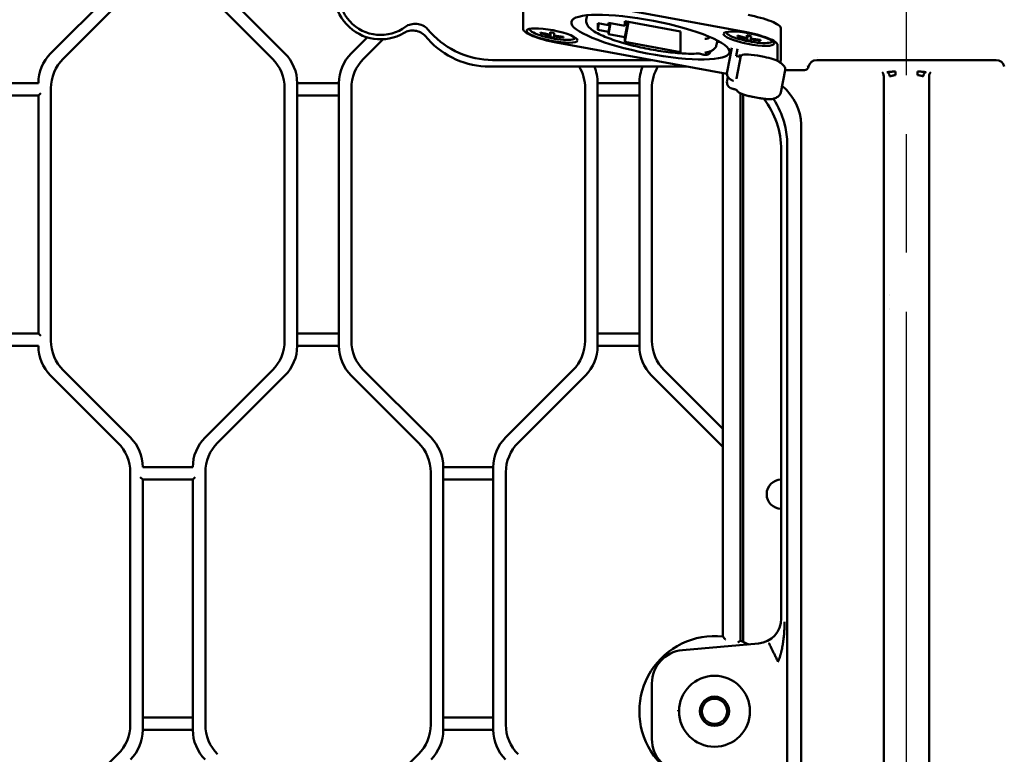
# Model space of a CAD drawing. Header units: millimetres. Extents: x 0 to 14369, y -869 to 2970.
# Tile 113 of 256: x 1029 to 1147, y 1957 to 2045. Entities that reach past the tile are written whole.
import ezdxf

# ---------------------------------------------------------------- set-up
doc = ezdxf.new("R2010")
doc.units = ezdxf.units.MM
doc.header["$LTSCALE"] = 10
doc.linetypes.add('CHAIN', pattern=[0.3543, 0.2362, -0.0295, 0.0591, -0.0295])
doc.layers.add('Mittellinie (ISO)', color=7, linetype='Continuous', lineweight=25)
doc.layers.add('Sichtbar (ISO)', color=7, linetype='Continuous', lineweight=50)

msp = doc.modelspace()

# ---------------------------------------------------------------- linework, layer by layer
at = {"layer": 'Mittellinie (ISO)', "linetype": 'CHAIN', "ltscale": 23.990969}
msp.add_line((1135.155, 1613.7), (1135.155, 2662.664), dxfattribs=at)
at = {"layer": 'Sichtbar (ISO)'}
for p, q in [((1060.69, 2041.289), (1052.619, 2049.36)), ((1052.619, 2049.36), (1060.69, 2041.289)), ((1039.985, 2048.655), (1032.619, 2041.289)), ((1039.985, 2048.655), (1032.619, 2041.289)), ((1034.119, 2040.668), (1042.19, 2048.739)), ((1034.119, 2040.668), (1042.19, 2048.739)), ((1051.119, 2048.739), (1059.19, 2040.668)), ((1051.119, 2048.739), (1059.19, 2040.668)), ((1089.25, 2047.956), (1089.25, 2044.186)), ((1115.78, 2043.891), (1093.18, 2048.067)), ((1096.888, 2045.87), (1096.786, 2045.342)), ((1098.161, 2044.912), (1098.161, 2044.137)), ((1099.438, 2044.676), (1098.161, 2044.912)), ((1098.161, 2044.137), (1098.305, 2044.885)), ((1099.438, 2044.979), (1099.438, 2044.676)), ((1101.403, 2044.616), (1099.438, 2044.979)), ((1099.438, 2044.676), (1099.495, 2044.969)), ((1099.438, 2043.901), (1099.639, 2044.942)), ((1099.438, 2043.597), (1099.696, 2044.932)), ((1101.403, 2045.16), (1101.403, 2044.616)), ((1108.085, 2043.926), (1101.403, 2045.16)), ((1101.403, 2044.616), (1101.505, 2045.142)), ((1101.403, 2043.234), (1101.763, 2045.094)), ((1101.403, 2042.69), (1101.864, 2045.075)), ((1120.1, 2044.345), (1120.1, 2040.576)), ((1070.557, 2043.226), (1068.619, 2041.289)), ((1068.619, 2041.289), (1070.557, 2043.226)), ((1077.476, 2043.392), (1077.835, 2042.997)), ((1078.181, 2043.785), (1077.784, 2044.222)), ((1078.183, 2043.783), (1077.784, 2044.222)), ((1091.345, 2043.812), (1091.325, 2043.712)), ((1092.5, 2043.84), (1092.444, 2043.548)), ((1092.52, 2043.836), (1092.444, 2043.443)), ((1092.565, 2043.828), (1092.455, 2043.263)), ((1092.955, 2043.454), (1092.935, 2043.353)), ((1098.161, 2044.137), (1099.438, 2043.901)), ((1099.438, 2043.901), (1099.438, 2043.597)), ((1099.438, 2043.597), (1101.403, 2043.234)), ((1101.403, 2043.234), (1101.403, 2042.69)), ((1108.085, 2041.455), (1108.085, 2043.926)), ((1114.927, 2043.433), (1114.908, 2043.334)), ((1116.083, 2043.462), (1116.027, 2043.17)), ((1116.102, 2043.458), (1116.027, 2043.065)), ((1116.147, 2043.449), (1116.038, 2042.884)), ((1070.119, 2040.668), (1072.45, 2042.998)), ((1072.45, 2042.998), (1070.119, 2040.668)), ((1093.18, 2042.623), (1113.651, 2038.841)), ((1101.403, 2042.69), (1108.085, 2041.455)), ((1112.499, 2042.854), (1112.397, 2042.325)), ((1114.217, 2041.982), (1113.66, 2039.099)), ((1116.537, 2043.075), (1116.518, 2042.974)), ((1119.711, 2040.414), (1119.711, 2042.328)), ((1111.685, 2041.577), (1111.68, 2041.549)), ((1114.738, 2040.99), (1114.905, 2041.855)), ((1114.738, 2040.99), (1114.836, 2040.972)), ((1115.329, 2041.002), (1114.809, 2038.312)), ((1115.182, 2041.189), (1115.134, 2040.938)), ((1117.293, 2041.041), (1118.095, 2040.893)), ((1124.447, 2040.814), (1124.447, 2040.814)), ((1085.225, 2039.728), (1108.849, 2039.728)), ((1104.594, 2040.514), (1085.572, 2040.514)), ((1104.594, 2040.514), (1085.576, 2040.514)), ((1120.033, 2040.209), (1120.097, 2040.544)), ((1123.257, 2039.702), (1123.434, 2039.72)), ((1145.897, 2040.514), (1124.412, 2040.514)), ((1113.155, 2038.932), (1113.155, 1971.458)), ((1113.155, 1971.458), (1113.155, 2038.932)), ((1113.66, 2038.052), (1113.752, 2038.528)), ((1120.626, 2039.295), (1120.106, 2036.605)), ((1120.629, 2039.314), (1122.77, 2039.314)), ((1122.77, 2039.314), (1122.942, 2039.314)), ((1132.436, 1895.362), (1132.436, 2038.532)), ((1136.459, 2039.072), (1136.459, 2039.134)), ((1136.459, 2038.701), (1136.459, 2039.072)), ((1137.873, 2038.539), (1137.873, 1895.362)), ((1031.155, 2037.753), (1026.155, 2037.753)), ((1062.155, 2006.274), (1062.155, 2037.753)), ((1067.155, 2037.753), (1062.155, 2037.753)), ((1062.155, 2037.753), (1062.155, 2006.274)), ((1062.155, 2037.753), (1067.155, 2037.753)), ((1067.155, 2037.753), (1067.155, 2006.274)), ((1067.155, 2006.274), (1067.155, 2037.753)), ((1098.155, 2006.274), (1098.155, 2037.753)), ((1103.155, 2037.753), (1098.155, 2037.753)), ((1098.155, 2037.753), (1098.155, 2006.274)), ((1098.155, 2037.753), (1103.155, 2037.753)), ((1103.155, 2037.753), (1103.155, 2006.274)), ((1103.155, 2006.274), (1103.155, 2037.753)), ((1026.155, 2036.253), (1031.155, 2036.253)), ((1031.155, 2036.253), (1031.455, 2036.553)), ((1031.155, 2036.253), (1031.155, 2007.774)), ((1031.155, 2007.774), (1031.155, 2036.253)), ((1032.655, 2006.896), (1032.655, 2037.132)), ((1032.655, 2006.896), (1032.655, 2037.132)), ((1060.655, 2037.132), (1060.655, 2006.896)), ((1060.655, 2037.132), (1060.655, 2006.896)), ((1062.155, 2036.253), (1067.155, 2036.253)), ((1067.155, 2036.253), (1062.155, 2036.253)), ((1068.655, 2006.896), (1068.655, 2037.132)), ((1068.655, 2037.132), (1068.655, 2006.896)), ((1096.655, 2037.132), (1096.655, 2006.896)), ((1096.655, 2006.896), (1096.655, 2037.132)), ((1098.155, 2036.253), (1103.155, 2036.253)), ((1103.155, 2036.253), (1098.155, 2036.253)), ((1104.655, 2006.896), (1104.655, 2037.132)), ((1104.655, 2037.132), (1104.655, 2006.896)), ((1115.255, 1970.963), (1115.255, 2036.539)), ((1115.255, 2036.539), (1115.255, 1970.963)), ((1115.581, 2036.404), (1115.581, 1970.836)), ((1116.737, 2036.102), (1117.539, 2035.954)), ((1133.137, 2034.16), (1133.137, 2034.16)), ((1122.526, 2032.814), (1122.526, 1902.378)), ((1120.862, 2030.449), (1120.862, 1904.105)), ((1120.155, 1973.615), (1120.155, 2029.741)), ((1133.138, 2012.264), (1133.138, 2012.264)), ((1133.138, 2010.764), (1133.138, 2010.764)), ((1031.155, 2007.774), (1026.155, 2007.774)), ((1031.455, 2007.474), (1031.155, 2007.774)), ((1067.155, 2007.774), (1062.155, 2007.774)), ((1062.155, 2007.774), (1067.155, 2007.774)), ((1103.155, 2007.774), (1098.155, 2007.774)), ((1098.155, 2007.774), (1103.155, 2007.774)), ((1026.155, 2006.274), (1031.155, 2006.274)), ((1062.155, 2006.274), (1067.155, 2006.274)), ((1067.155, 2006.274), (1062.155, 2006.274)), ((1098.155, 2006.274), (1103.155, 2006.274)), ((1103.155, 2006.274), (1098.155, 2006.274)), ((1042.19, 1995.289), (1034.119, 2003.36)), ((1042.19, 1995.289), (1034.119, 2003.36)), ((1059.19, 2003.36), (1051.119, 1995.289)), ((1059.19, 2003.36), (1051.119, 1995.289)), ((1078.19, 1995.289), (1070.119, 2003.36)), ((1070.119, 2003.36), (1078.19, 1995.289)), ((1095.19, 2003.36), (1087.119, 1995.289)), ((1087.119, 1995.289), (1095.19, 2003.36)), ((1113.155, 1996.325), (1106.119, 2003.36)), ((1106.119, 2003.36), (1113.155, 1996.325)), ((1032.619, 2002.739), (1040.69, 1994.668)), ((1032.619, 2002.739), (1040.69, 1994.668)), ((1052.619, 1994.668), (1060.69, 2002.739)), ((1060.69, 2002.739), (1052.619, 1994.668)), ((1068.619, 2002.739), (1076.69, 1994.668)), ((1076.69, 1994.668), (1068.619, 2002.739)), ((1088.619, 1994.668), (1096.69, 2002.739)), ((1096.69, 2002.739), (1088.619, 1994.668)), ((1104.619, 2002.739), (1113.155, 1994.203)), ((1113.155, 1994.203), (1104.619, 2002.739)), ((1049.655, 1991.753), (1043.655, 1991.753)), ((1079.655, 1960.274), (1079.655, 1991.753)), ((1085.655, 1991.753), (1079.655, 1991.753)), ((1079.655, 1991.753), (1079.655, 1960.274)), ((1079.655, 1991.753), (1085.655, 1991.753)), ((1085.655, 1991.753), (1085.655, 1960.274)), ((1085.655, 1960.274), (1085.655, 1991.753)), ((1042.155, 1991.132), (1042.155, 1960.896)), ((1042.155, 1991.132), (1042.155, 1960.896)), ((1043.355, 1990.553), (1043.655, 1990.253)), ((1043.655, 1960.274), (1043.655, 1990.253)), ((1043.655, 1990.253), (1049.655, 1990.253)), ((1043.655, 1990.253), (1043.655, 1960.274)), ((1049.655, 1990.253), (1049.955, 1990.553)), ((1049.655, 1990.253), (1049.655, 1960.274)), ((1049.655, 1960.274), (1049.655, 1990.253)), ((1051.155, 1960.896), (1051.155, 1991.132)), ((1051.155, 1991.132), (1051.155, 1960.896)), ((1078.155, 1991.132), (1078.155, 1960.896)), ((1078.155, 1960.896), (1078.155, 1991.132)), ((1079.655, 1990.253), (1085.655, 1990.253)), ((1085.655, 1990.253), (1079.655, 1990.253)), ((1087.155, 1960.896), (1087.155, 1991.132)), ((1087.155, 1991.132), (1087.155, 1960.896)), ((1117.42, 1970.631), (1108.306, 1969.833)), ((1120.007, 1969.108), (1120.008, 1969.108)), ((1104.655, 1965.849), (1104.655, 1959.179)), ((1049.655, 1961.774), (1043.655, 1961.774)), ((1043.655, 1961.774), (1049.655, 1961.774)), ((1085.655, 1961.774), (1079.655, 1961.774)), ((1079.655, 1961.774), (1085.655, 1961.774)), ((1043.655, 1960.274), (1049.655, 1960.274)), ((1049.655, 1960.274), (1043.655, 1960.274)), ((1079.655, 1960.274), (1085.655, 1960.274)), ((1085.655, 1960.274), (1079.655, 1960.274)), ((1040.69, 1957.36), (1032.619, 1949.289)), ((1076.69, 1957.36), (1068.619, 1949.289)), ((1068.619, 1949.289), (1076.69, 1957.36))]:
    msp.add_line(p, q, dxfattribs=at)
for radius in [4.25, 1.75, 1.5]:
    msp.add_circle((1112.155, 1962.514), radius, dxfattribs=at)
for centre, radius, start, end in [((1072.155, 2048.514), 5.524, 143.83088, 300.7165), ((1072.155, 2048.514), 5, 137.48528, 307.06209), ((1036.155, 2037.753), 5, 135, 180), ((1036.155, 2037.753), 5, 135, 180), ((1057.155, 2037.753), 5, 0, 45), ((1057.155, 2037.753), 5, 0, 45), ((1072.155, 2037.753), 5, 135, 180), ((1072.155, 2037.753), 5, 135, 180), ((1037.655, 2037.132), 5, 135, 180), ((1037.655, 2037.132), 5, 135, 180), ((1055.655, 2037.132), 5, 0, 45), ((1055.655, 2037.132), 5, 0, 45), ((1073.655, 2037.132), 5, 135, 180), ((1073.655, 2037.132), 5, 135, 180), ((1091.655, 2037.132), 5, 0, 31.27339), ((1091.655, 2037.132), 5, 0, 31.27339), ((1093.155, 2037.753), 5, 0, 23.25713), ((1093.155, 2037.753), 5, 0, 23.25713), ((1108.155, 2037.753), 5, 156.74287, 180), ((1108.155, 2037.753), 5, 156.74287, 180), ((1109.655, 2037.132), 5, 148.72661, 180), ((1109.655, 2037.132), 5, 148.72661, 180), ((1037.655, 2006.896), 5, 180, 225), ((1037.655, 2006.896), 5, 180, 225), ((1055.655, 2006.896), 5, 315, 0), ((1055.655, 2006.896), 5, 315, 0), ((1073.655, 2006.896), 5, 180, 225), ((1073.655, 2006.896), 5, 180, 225), ((1091.655, 2006.896), 5, 315, 0), ((1091.655, 2006.896), 5, 315, 0), ((1109.655, 2006.896), 5, 180, 225), ((1109.655, 2006.896), 5, 180, 225), ((1036.155, 2006.274), 5, 180, 225), ((1036.155, 2006.274), 5, 180, 225), ((1057.155, 2006.274), 5, 315, 0), ((1057.155, 2006.274), 5, 315, 0), ((1072.155, 2006.274), 5, 180, 225), ((1072.155, 2006.274), 5, 180, 225), ((1093.155, 2006.274), 5, 315, 0), ((1093.155, 2006.274), 5, 315, 0), ((1108.155, 2006.274), 5, 180, 225), ((1108.155, 2006.274), 5, 180, 225), ((1038.655, 1991.753), 5, 0, 45), ((1038.655, 1991.753), 5, 0, 45), ((1054.655, 1991.753), 5, 135, 180), ((1054.655, 1991.753), 5, 135, 180), ((1074.655, 1991.753), 5, 0, 45), ((1074.655, 1991.753), 5, 0, 45), ((1090.655, 1991.753), 5, 135, 180), ((1090.655, 1991.753), 5, 135, 180), ((1037.155, 1991.132), 5, 0, 45), ((1037.155, 1991.132), 5, 0, 45), ((1056.155, 1991.132), 5, 135, 180), ((1056.155, 1991.132), 5, 135, 180), ((1073.155, 1991.132), 5, 0, 45), ((1073.155, 1991.132), 5, 0, 45), ((1092.155, 1991.132), 5, 135, 180), ((1092.155, 1991.132), 5, 135, 180), ((1120.155, 1988.514), 1.75, 90, 270), ((1120.155, 1988.514), 1.75, 90, 270), ((1112.155, 1962.514), 9, 83.62063, 276.37937), ((1112.155, 1962.514), 9, 83.62063, 276.37937), ((1112.155, 1962.514), 9, 62.93516, 69.85211), ((1112.155, 1962.514), 9, 62.93516, 69.85211), ((1108.655, 1965.849), 4, 95, 180), ((1037.155, 1960.896), 5, 315, 0), ((1037.155, 1960.896), 5, 315, 0), ((1056.155, 1960.896), 5, 180, 225), ((1056.155, 1960.896), 5, 180, 225), ((1073.155, 1960.896), 5, 315, 0), ((1073.155, 1960.896), 5, 315, 0), ((1092.155, 1960.896), 5, 180, 225), ((1092.155, 1960.896), 5, 180, 225), ((1038.655, 1960.274), 5, 315, 0), ((1038.655, 1960.274), 5, 315, 0), ((1054.655, 1960.274), 5, 180, 225), ((1054.655, 1960.274), 5, 180, 225), ((1074.655, 1960.274), 5, 315, 0), ((1074.655, 1960.274), 5, 315, 0), ((1090.655, 1960.274), 5, 180, 225), ((1090.655, 1960.274), 5, 180, 225), ((1108.655, 1959.179), 4, 180, 265)]:
    msp.add_arc(centre, radius, start, end, dxfattribs=at)
for centre, major_axis in [((1104.48, 2043.257), (9.475, -1.831)), ((1092.689, 2043.446), (3.044, -0.588)), ((1116.271, 2043.068), (-3.044, 0.588))]:
    msp.add_ellipse(centre, major_axis=major_axis, ratio=0.2057546, dxfattribs=at)
for centre, major_axis, ratio, start_param, end_param in [((1116.17, 2045.072), (3.927, -0.759), 0.2057546, 0.0397367, 1.6105331), ((1085.581, 2050.52), (4.048, 9.152), 0.9992717, 2.7253715, 3.5578138), ((1085.585, 2050.528), (-4.052, -9.16), 0.998362, 5.8673005, 6.6990694), ((1093.18, 2043.46), (-3.927, 0.759), 0.2057546, 0.0397367, 1.6105331), ((1092.737, 2043.697), (2.749, -0.531), 0.2057546, 3.1077265, 6.3170515), ((1094.131, 2058.284), (-2.746, -14.862), 0.0388763, 6.0592493, 6.0923337), ((1095.507, 2058.082), (-15.176, 0), 0.9778311, 1.2916719, 1.367579), ((1095.507, 2057.978), (15.176, 0), 0.9778311, 4.4332645, 4.5091717), ((1095.261, 2058.076), (-2.757, -14.924), 0.0388763, 5.9834104, 6.0593176), ((1095.261, 2058.076), (-2.757, -14.924), 0.0388763, 6.0922654, 6.1681725), ((1095.507, 2058.323), (-15.114, 0), 0.9778311, 1.3675107, 1.4005951), ((1095.507, 2057.737), (15.114, 0), 0.9778311, 4.5091034, 4.5421878), ((1095.752, 2057.985), (-2.757, -14.924), 0.0388763, 5.9834104, 6.0593176), ((1095.507, 2058.082), (-15.176, 0), 0.9778311, 1.4005268, 1.476434), ((1095.507, 2057.978), (-15.176, 0), 0.9778311, 1.4005268, 1.476434), ((1095.752, 2057.985), (-2.757, -14.924), 0.0388763, 6.0922654, 6.1681725), ((1096.882, 2057.776), (-2.746, -14.862), 0.0388763, 6.0592493, 6.0923337), ((1116.32, 2043.318), (2.749, -0.531), 0.2057546, 3.1077265, 6.3170515), ((1117.714, 2057.906), (-2.746, -14.862), 0.0388763, 6.0592493, 6.0923337), ((1119.089, 2057.704), (-15.176, 0), 0.9778311, 1.2916719, 1.367579), ((1119.089, 2057.599), (-15.176, 0), 0.9778311, 1.2916719, 1.367579), ((1115.78, 2043.054), (3.927, -0.759), 0.2057546, 0.0397367, 1.6105331), ((1118.844, 2057.697), (-2.757, -14.924), 0.0388763, 5.9834104, 6.0593176), ((1119.089, 2057.945), (-15.114, 0), 0.9778311, 1.3675107, 1.4005951), ((1119.335, 2057.606), (-2.757, -14.924), 0.0388763, 5.9834104, 6.0593176), ((1085.237, 2049.741), (4.052, 9.16), 0.998362, 2.7257082, 3.5574772), ((1104.87, 2045.275), (-9.475, 1.831), 0.2057546, 2.5389387, 2.5976535), ((1118.844, 2057.697), (-2.757, -14.924), 0.0388763, 6.0922654, 6.1681725), ((1119.089, 2057.358), (15.114, 0), 0.9778311, 4.5091034, 4.5421878), ((1119.089, 2057.704), (-15.176, 0), 0.9778311, 1.4005268, 1.476434), ((1119.089, 2057.599), (15.176, 0), 0.9778311, 4.5421195, 4.6180266), ((1119.335, 2057.606), (-2.757, -14.924), 0.0388763, 6.0922654, 6.1681725), ((1120.465, 2057.397), (-2.746, -14.862), 0.0388763, 6.0592493, 6.0923337), ((1114.836, 2041.076), (0.491, -0.095), 0.2057546, 4.7521257, 6.1943079), ((1117.293, 2040.622), (-1.964, 0.379), 0.2057546, 4.7521257, 6.2831853), ((1118.095, 2040.474), (-1.964, 0.379), 0.2057546, 3.5657262, 4.7521257), ((1110.807, 2041.192), (9.818, -1.897), 0.2057546, 0, 0.4241335), ((1116.17, 2041.303), (3.927, -0.759), 0.2057546, 0, 0.0397367), ((1122.942, 2039.814), (0.5, 0), 0.9993585, 4.712389, 6.0948223), ((1124.413, 2039.513), (-0.623, 0.783), 0.9990057, 5.611526, 6.9739923), ((1145.896, 2039.513), (0.623, 0.783), 0.9990057, 5.5923783, 6.9548446), ((1132.229, 2038.539), (-0.013, 0.5), 0.4138119, 4.686208, 6.2199898), ((1133.405, 2037.728), (0.316, 0.95), 0.9984779, 0.0277881, 0.027799), ((1136.905, 2037.728), (0.316, -0.95), 0.9984779, 3.1042976, 3.1043728), ((1138.08, 2038.539), (0.013, 0.5), 0.4138119, 0.0631955, 1.5816342), ((1110.57, 2032.503), (11.95, 0.564), 0.6687196, 6.2516401, 6.8764835), ((1110.141, 2029.714), (-7.09, -7.09), 0.9972647, 2.357564, 3.0175303), ((1110.353, 2029.926), (9.707, 4.322), 0.9321413, 5.8898015, 6.1202855), ((1133.85, 2012.491), (-2.8, 0), 0.0174551, 1.3134608, 1.3134702), ((1133.85, 2010.537), (-2.8, 0), 0.0174551, 4.9696834, 4.9696926), ((1117.151, 1973.623), (-2.217, 2.032), 0.9974831, 2.4010828, 3.8821025)]:
    msp.add_ellipse(centre, major_axis=major_axis, ratio=ratio, start_param=start_param, end_param=end_param, dxfattribs=at)
for points, knots in [([(1075.118, 2044.487), (1075.315, 2044.628), (1075.539, 2044.727), (1076.01, 2044.842), (1076.257, 2044.857), (1076.741, 2044.809), (1076.98, 2044.745), (1077.419, 2044.54), (1077.619, 2044.399), (1077.784, 2044.222)], [-0.29124007, -0.29124007, -0.29124007, -0.29124007, -0.21850063, -0.21850063, -0.14556545, -0.14556545, -0.07270104, -0.07270104, -0.000001, -0.000001, -0.000001, -0.000001]), ([(1096.786, 2045.342), (1096.751, 2045.163), (1096.783, 2044.98), (1096.943, 2044.605), (1097.098, 2044.434), (1097.649, 2043.962), (1098.161, 2043.679), (1099.373, 2043.152), (1100.031, 2042.914), (1101.461, 2042.472), (1102.228, 2042.268), (1103.809, 2041.907), (1104.621, 2041.751), (1106.215, 2041.498), (1106.997, 2041.403), (1108.458, 2041.283), (1109.136, 2041.259), (1109.873, 2041.276), (1110.012, 2041.282), (1110.146, 2041.29)], [4.6726522, 4.6726522, 4.6726522, 4.6726522, 4.8105183, 4.8105183, 5.0194493, 5.0194493, 5.4173915, 5.4173915, 5.7554704, 5.7554704, 6.0826383, 6.0826383, 6.4071261, 6.4071261, 6.7316234, 6.7316234, 7.0587943, 7.0587943, 7.1382698, 7.1382698, 7.1382698, 7.1382698]), ([(1077.476, 2043.392), (1077.327, 2043.556), (1077.152, 2043.694), (1076.751, 2043.913), (1076.526, 2043.989), (1076.06, 2044.059), (1075.823, 2044.052), (1075.375, 2043.959), (1075.167, 2043.878), (1074.976, 2043.765)], [-0.27428926, -0.27428926, -0.27428926, -0.27428926, -0.20781339, -0.20781339, -0.13719738, -0.13719738, -0.06652714, -0.06652714, -0.00000101, -0.00000101, -0.00000101, -0.00000101]), ([(1111.589, 2043.281), (1111.573, 2043.258), (1111.555, 2043.238), (1111.499, 2043.182), (1111.462, 2043.157), (1111.382, 2043.111), (1111.345, 2043.098), (1111.27, 2043.075), (1111.237, 2043.07), (1111.178, 2043.062), (1111.152, 2043.061), (1111.103, 2043.06), (1111.08, 2043.06), (1111.056, 2043.061), (1111.054, 2043.061), (1111.053, 2043.061)], [4.84952187, 4.84952187, 4.84952187, 4.84952187, 4.89091799, 4.89091799, 4.98497143, 4.98497143, 5.12463527, 5.12463527, 5.31601721, 5.31601721, 5.50739915, 5.50739915, 5.69878109, 5.69878109, 5.70903541, 5.70903541, 5.70903541, 5.70903541]), ([(1111.053, 2043.061), (1111.037, 2043.062), (1111.023, 2043.062), (1111.005, 2043.062), (1111.001, 2043.061), (1111, 2043.061), (1111, 2043.061), (1111, 2043.061)], [3.71574255, 3.71574255, 3.71574255, 3.71574255, 3.90712449, 3.90712449, 4.05944085, 4.05944085, 4.07168298, 4.07168298, 4.07168298, 4.07168298]), ([(1111.008, 2041.388), (1111.141, 2041.412), (1111.265, 2041.44), (1111.499, 2041.506), (1111.608, 2041.543), (1111.813, 2041.632), (1111.91, 2041.683), (1112.09, 2041.811), (1112.175, 2041.888), (1112.317, 2042.081), (1112.373, 2042.199), (1112.397, 2042.325)], [1.04383375, 1.04383375, 1.04383375, 1.04383375, 1.14127892, 1.14127892, 1.23872409, 1.23872409, 1.33616926, 1.33616926, 1.43361442, 1.43361442, 1.53105959, 1.53105959, 1.53105959, 1.53105959]), ([(1110.625, 2041.207), (1110.609, 2041.212), (1110.59, 2041.218), (1110.545, 2041.231), (1110.518, 2041.239), (1110.459, 2041.253), (1110.426, 2041.26), (1110.36, 2041.272), (1110.327, 2041.277), (1110.267, 2041.285), (1110.239, 2041.287), (1110.195, 2041.29), (1110.177, 2041.291), (1110.156, 2041.291), (1110.149, 2041.291), (1110.146, 2041.29)], [2.4730681, 2.4730681, 2.4730681, 2.4730681, 2.6675612, 2.6675612, 2.8961323, 2.8961323, 3.1464848, 3.1464848, 3.4023845, 3.4023845, 3.6458667, 3.6458667, 3.8570845, 3.8570845, 3.9966771, 3.9966771, 3.9966771, 3.9966771]), ([(1111.68, 2041.549), (1111.669, 2041.495), (1111.65, 2041.443), (1111.599, 2041.352), (1111.568, 2041.313), (1111.499, 2041.244), (1111.462, 2041.219), (1111.382, 2041.173), (1111.345, 2041.159), (1111.261, 2041.134), (1111.223, 2041.129), (1111.125, 2041.119), (1111.074, 2041.121), (1110.971, 2041.129), (1110.92, 2041.135), (1110.818, 2041.153), (1110.767, 2041.164), (1110.686, 2041.186), (1110.656, 2041.196), (1110.625, 2041.207)], [4.7521257, 4.7521257, 4.7521257, 4.7521257, 4.8182864, 4.8182864, 4.890918, 4.890918, 4.9849714, 4.9849714, 5.1246353, 5.1246353, 5.3556618, 5.3556618, 5.7955786, 5.7955786, 6.2354954, 6.2354954, 6.6754123, 6.6754123, 6.9517098, 6.9517098, 6.9517098, 6.9517098]), ([(1113.869, 2038.364), (1113.846, 2038.39), (1113.825, 2038.416), (1113.742, 2038.532), (1113.688, 2038.652), (1113.642, 2038.864), (1113.64, 2038.993), (1113.66, 2039.099)], [-0.346419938, -0.346419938, -0.346419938, -0.346419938, -0.336650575, -0.336650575, -0.303115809, -0.303115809, -0.270105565, -0.270105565, -0.270105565, -0.270105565]), ([(1132.79, 2039.068), (1132.82, 2039.069), (1132.851, 2039.07), (1132.885, 2039.071), (1132.89, 2039.071), (1132.896, 2039.071), (1132.901, 2039.072), (1132.918, 2039.073), (1132.936, 2039.073), (1132.954, 2039.075), (1132.965, 2039.075), (1132.976, 2039.076), (1132.988, 2039.077)], [0.00001306, 0.00001306, 0.00001306, 0.00001306, 0.12317496, 0.12317496, 0.12317496, 0.14285714, 0.14285714, 0.14285714, 0.20384314, 0.20384314, 0.20384314, 0.24145696, 0.24145696, 0.24145696, 0.24145696]), ([(1132.79, 2039.068), (1132.807, 2039.064), (1132.841, 2039.053), (1132.91, 2039.03), (1132.967, 2038.991), (1133.047, 2038.89), (1133.087, 2038.817), (1133.114, 2038.726), (1133.129, 2038.644), (1133.132, 2038.597), (1133.136, 2038.574)], [0.00010548, 0.00010548, 0.00010548, 0.00010548, 0.12137273, 0.24497266, 0.36765769, 0.52333968, 0.64825181, 0.77367071, 0.89169129, 1, 1, 1, 1]), ([(1132.988, 2039.077), (1133.001, 2039.078), (1133.014, 2039.079), (1133.027, 2039.08), (1133.048, 2039.082), (1133.069, 2039.085), (1133.09, 2039.088), (1133.112, 2039.091), (1133.134, 2039.093), (1133.157, 2039.096), (1133.201, 2039.101), (1133.249, 2039.106), (1133.3, 2039.11)], [0.24145696, 0.24145696, 0.24145696, 0.24145696, 0.28571429, 0.28571429, 0.28571429, 0.35585851, 0.35585851, 0.35585851, 0.42857143, 0.42857143, 0.42857143, 0.5682882, 0.5682882, 0.5682882, 0.5682882]), ([(1133.137, 2038.574), (1133.146, 2038.572), (1133.155, 2038.571), (1133.163, 2038.57), (1133.183, 2038.569), (1133.202, 2038.57), (1133.221, 2038.572), (1133.236, 2038.573), (1133.252, 2038.576), (1133.268, 2038.58), (1133.272, 2038.581), (1133.277, 2038.582), (1133.282, 2038.583), (1133.293, 2038.586), (1133.306, 2038.59), (1133.318, 2038.594), (1133.348, 2038.603), (1133.379, 2038.615), (1133.411, 2038.625), (1133.418, 2038.628), (1133.424, 2038.63), (1133.431, 2038.632), (1133.492, 2038.651), (1133.557, 2038.665), (1133.625, 2038.676), (1133.647, 2038.68), (1133.67, 2038.683), (1133.692, 2038.686), (1133.744, 2038.693), (1133.796, 2038.697), (1133.85, 2038.701)], [0.0031842, 0.0031842, 0.0031842, 0.0031842, 0.05035964, 0.05035964, 0.05035964, 0.15219849, 0.15219849, 0.15219849, 0.22976979, 0.22976979, 0.22976979, 0.25194728, 0.25194728, 0.25194728, 0.30890795, 0.30890795, 0.30890795, 0.44654662, 0.44654662, 0.44654662, 0.47492451, 0.47492451, 0.47492451, 0.73138397, 0.73138397, 0.73138397, 0.81404564, 0.81404564, 0.81404564, 0.99994017, 0.99994017, 0.99994017, 0.99994017]), ([(1133.3, 2039.11), (1133.302, 2039.11), (1133.303, 2039.11), (1133.304, 2039.11), (1133.356, 2039.114), (1133.412, 2039.117), (1133.47, 2039.121), (1133.51, 2039.123), (1133.552, 2039.126), (1133.594, 2039.128), (1133.614, 2039.128), (1133.633, 2039.129), (1133.653, 2039.13), (1133.683, 2039.131), (1133.714, 2039.132), (1133.745, 2039.133), (1133.752, 2039.133), (1133.759, 2039.133), (1133.766, 2039.133), (1133.784, 2039.134), (1133.802, 2039.134), (1133.821, 2039.134), (1133.831, 2039.134), (1133.841, 2039.135), (1133.85, 2039.135)], [0.5682882, 0.5682882, 0.5682882, 0.5682882, 0.57142857, 0.57142857, 0.57142857, 0.71428571, 0.71428571, 0.71428571, 0.81268663, 0.81268663, 0.81268663, 0.85714286, 0.85714286, 0.85714286, 0.92474824, 0.92474824, 0.92474824, 0.93979694, 0.93979694, 0.93979694, 0.97934693, 0.97934693, 0.97934693, 0.99996086, 0.99996086, 0.99996086, 0.99996086]), ([(1133.85, 2038.701), (1133.85, 2038.711), (1133.85, 2038.721), (1133.85, 2038.731), (1133.851, 2038.742), (1133.851, 2038.754), (1133.851, 2038.766), (1133.851, 2038.787), (1133.851, 2038.809), (1133.85, 2038.83), (1133.85, 2038.851), (1133.85, 2038.872), (1133.85, 2038.892), (1133.85, 2038.904), (1133.85, 2038.916), (1133.85, 2038.928), (1133.85, 2038.936), (1133.85, 2038.943), (1133.85, 2038.951), (1133.85, 2038.97), (1133.85, 2038.988), (1133.85, 2039.005), (1133.85, 2039.022), (1133.85, 2039.039), (1133.85, 2039.054), (1133.85, 2039.058), (1133.85, 2039.063), (1133.85, 2039.067), (1133.85, 2039.073), (1133.85, 2039.078), (1133.85, 2039.084), (1133.85, 2039.088), (1133.85, 2039.093), (1133.85, 2039.097), (1133.85, 2039.111), (1133.85, 2039.124), (1133.85, 2039.135)], [0.00029131, 0.00029131, 0.00029131, 0.00029131, 0.05699414, 0.05699414, 0.05699414, 0.12504918, 0.12504918, 0.12504918, 0.25009835, 0.25009835, 0.25009835, 0.37514753, 0.37514753, 0.37514753, 0.45148938, 0.45148938, 0.45148938, 0.5001967, 0.5001967, 0.5001967, 0.62524588, 0.62524588, 0.62524588, 0.75029505, 0.75029505, 0.75029505, 0.78521045, 0.78521045, 0.78521045, 0.83454229, 0.83454229, 0.83454229, 0.87534423, 0.87534423, 0.87534423, 0.99998233, 0.99998233, 0.99998233, 0.99998233]), ([(1137.046, 2039.106), (1137.032, 2039.107), (1137.019, 2039.108), (1137.005, 2039.109), (1136.929, 2039.116), (1136.851, 2039.121), (1136.769, 2039.125), (1136.75, 2039.126), (1136.73, 2039.127), (1136.71, 2039.127), (1136.662, 2039.129), (1136.611, 2039.131), (1136.56, 2039.133), (1136.541, 2039.133), (1136.523, 2039.134), (1136.504, 2039.134), (1136.497, 2039.135), (1136.491, 2039.135), (1136.484, 2039.135), (1136.476, 2039.136), (1136.468, 2039.136), (1136.459, 2039.135)], [0.5, 0.5, 0.5, 0.5, 0.53881265, 0.53881265, 0.53881265, 0.75, 0.75, 0.75, 0.7991715, 0.7991715, 0.7991715, 0.92133003, 0.92133003, 0.92133003, 0.96505431, 0.96505431, 0.96505431, 0.98116135, 0.98116135, 0.98116135, 0.99960237, 0.99960237, 0.99960237, 0.99960237]), ([(1137.169, 2038.569), (1137.164, 2038.572), (1137.158, 2038.574), (1137.152, 2038.577), (1137.137, 2038.583), (1137.122, 2038.587), (1137.106, 2038.589), (1137.083, 2038.591), (1137.057, 2038.587), (1137.03, 2038.59), (1137.026, 2038.591), (1137.023, 2038.591), (1137.02, 2038.592), (1136.996, 2038.596), (1136.971, 2038.606), (1136.943, 2038.616), (1136.93, 2038.62), (1136.917, 2038.624), (1136.903, 2038.628), (1136.884, 2038.633), (1136.863, 2038.639), (1136.841, 2038.644), (1136.805, 2038.654), (1136.767, 2038.663), (1136.726, 2038.671), (1136.692, 2038.678), (1136.656, 2038.685), (1136.619, 2038.69), (1136.612, 2038.691), (1136.605, 2038.692), (1136.598, 2038.692), (1136.554, 2038.698), (1136.507, 2038.7), (1136.459, 2038.701)], [0.00019157, 0.00019157, 0.00019157, 0.00019157, 0.04233791, 0.04233791, 0.04233791, 0.14285714, 0.14285714, 0.14285714, 0.28571429, 0.28571429, 0.28571429, 0.30233204, 0.30233204, 0.30233204, 0.42857143, 0.42857143, 0.42857143, 0.48725591, 0.48725591, 0.48725591, 0.57142857, 0.57142857, 0.57142857, 0.71428571, 0.71428571, 0.71428571, 0.8350957, 0.8350957, 0.8350957, 0.85714286, 0.85714286, 0.85714286, 1, 1, 1, 1]), ([(1137.381, 2039.074), (1137.354, 2039.076), (1137.327, 2039.078), (1137.298, 2039.08), (1137.294, 2039.081), (1137.29, 2039.081), (1137.286, 2039.081), (1137.241, 2039.085), (1137.195, 2039.09), (1137.147, 2039.095), (1137.114, 2039.099), (1137.08, 2039.102), (1137.046, 2039.106)], [0.16044642, 0.16044642, 0.16044642, 0.16044642, 0.25, 0.25, 0.25, 0.26291136, 0.26291136, 0.26291136, 0.40337852, 0.40337852, 0.40337852, 0.5, 0.5, 0.5, 0.5]), ([(1137.169, 2038.569), (1137.173, 2038.598), (1137.186, 2038.657), (1137.201, 2038.744), (1137.215, 2038.8), (1137.226, 2038.825)], [0, 0, 0, 0, 0.3345159, 0.6662288, 1, 1, 1, 1]), ([(1137.226, 2038.825), (1137.243, 2038.854), (1137.267, 2038.895), (1137.285, 2038.918), (1137.302, 2038.941), (1137.309, 2038.949), (1137.316, 2038.957), (1137.323, 2038.965), (1137.329, 2038.974), (1137.349, 2038.992)], [0.00000134, 0.00000134, 0.00000134, 0.00000134, 0.33333333, 0.33333333, 0.33333333, 0.66666667, 0.66666667, 0.66666667, 1, 1, 1, 1]), ([(1137.349, 2038.992), (1137.362, 2039.002), (1137.374, 2039.012), (1137.386, 2039.019), (1137.397, 2039.026), (1137.409, 2039.031), (1137.42, 2039.037), (1137.437, 2039.046), (1137.454, 2039.055), (1137.472, 2039.06), (1137.487, 2039.065), (1137.502, 2039.067), (1137.52, 2039.069)], [0, 0, 0, 0, 0.23496012, 0.23496012, 0.23496012, 0.44934859, 0.44934859, 0.44934859, 0.74227366, 0.74227366, 0.74227366, 0.99976197, 0.99976197, 0.99976197, 0.99976197]), ([(1137.52, 2039.069), (1137.489, 2039.07), (1137.458, 2039.071), (1137.425, 2039.072), (1137.411, 2039.073), (1137.396, 2039.073), (1137.381, 2039.074)], [0.00000877, 0.00000877, 0.00000877, 0.00000877, 0.11134953, 0.11134953, 0.11134953, 0.16044642, 0.16044642, 0.16044642, 0.16044642]), ([(1113.66, 2038.052), (1113.64, 2037.946), (1113.642, 2037.817), (1113.688, 2037.605), (1113.742, 2037.485), (1113.825, 2037.369), (1113.846, 2037.343), (1113.869, 2037.317)], [0.270105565, 0.270105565, 0.270105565, 0.270105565, 0.303115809, 0.303115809, 0.336650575, 0.336650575, 0.346419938, 0.346419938, 0.346419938, 0.346419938]), ([(1113.869, 2038.364), (1113.879, 2038.352), (1113.891, 2038.34), (1113.904, 2038.327), (1113.916, 2038.314), (1113.93, 2038.301), (1113.945, 2038.288), (1113.96, 2038.274), (1113.976, 2038.26), (1113.994, 2038.246), (1114.012, 2038.232), (1114.031, 2038.218), (1114.051, 2038.203), (1114.071, 2038.189), (1114.093, 2038.174), (1114.117, 2038.16), (1114.141, 2038.145), (1114.166, 2038.131), (1114.194, 2038.116), (1114.221, 2038.102), (1114.25, 2038.088), (1114.282, 2038.074)], [0, 0, 0, 0, 0.1428571, 0.1428571, 0.1428571, 0.2857143, 0.2857143, 0.2857143, 0.4285714, 0.4285714, 0.4285714, 0.5714286, 0.5714286, 0.5714286, 0.7142857, 0.7142857, 0.7142857, 0.8571429, 0.8571429, 0.8571429, 1, 1, 1, 1]), ([(1114.282, 2037.082), (1114.25, 2037.09), (1114.221, 2037.099), (1114.194, 2037.108), (1114.166, 2037.118), (1114.141, 2037.128), (1114.117, 2037.139), (1114.093, 2037.15), (1114.071, 2037.161), (1114.051, 2037.173), (1114.031, 2037.184), (1114.012, 2037.196), (1113.994, 2037.208), (1113.976, 2037.22), (1113.96, 2037.232), (1113.945, 2037.245), (1113.93, 2037.257), (1113.916, 2037.269), (1113.904, 2037.281), (1113.891, 2037.293), (1113.879, 2037.305), (1113.869, 2037.317)], [0, 0, 0, 0, 0.14285714, 0.14285714, 0.14285714, 0.28571429, 0.28571429, 0.28571429, 0.42857143, 0.42857143, 0.42857143, 0.57142857, 0.57142857, 0.57142857, 0.71428571, 0.71428571, 0.71428571, 0.85714286, 0.85714286, 0.85714286, 1, 1, 1, 1]), ([(1113.97, 2038.239), (1113.97, 2038.239), (1113.97, 2038.239), (1113.968, 2038.243), (1113.96, 2038.256), (1113.933, 2038.292), (1113.913, 2038.317), (1113.885, 2038.346)], [1.68623993, 1.68623993, 1.68623993, 1.68623993, 1.69809617, 1.69809617, 1.75377503, 1.75377503, 1.80945388, 1.80945388, 1.80945388, 1.80945388]), ([(1114.282, 2038.074), (1114.3, 2038.067), (1114.317, 2038.059), (1114.335, 2038.053), (1114.353, 2038.046), (1114.371, 2038.041), (1114.389, 2038.035), (1114.407, 2038.03), (1114.425, 2038.025), (1114.442, 2038.021)], [0, 0, 0, 0, 0.3333333, 0.3333333, 0.3333333, 0.6666667, 0.6666667, 0.6666667, 1, 1, 1, 1]), ([(1114.809, 2038.312), (1114.809, 2038.308), (1114.808, 2038.305), (1114.807, 2038.298), (1114.806, 2038.294), (1114.806, 2038.287), (1114.805, 2038.283), (1114.805, 2038.276), (1114.805, 2038.273), (1114.804, 2038.266), (1114.804, 2038.262), (1114.804, 2038.259)], [4.672652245, 4.672652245, 4.672652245, 4.672652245, 4.680599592, 4.680599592, 4.688546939, 4.688546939, 4.696494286, 4.696494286, 4.704441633, 4.704441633, 4.71238898, 4.71238898, 4.71238898, 4.71238898]), ([(1114.442, 2037.05), (1114.425, 2037.052), (1114.407, 2037.055), (1114.389, 2037.058), (1114.371, 2037.061), (1114.353, 2037.065), (1114.335, 2037.069), (1114.317, 2037.073), (1114.3, 2037.077), (1114.282, 2037.082)], [0, 0, 0, 0, 0.3333333, 0.3333333, 0.3333333, 0.6666667, 0.6666667, 0.6666667, 1, 1, 1, 1]), ([(1114.842, 2036.901), (1114.842, 2036.901), (1114.841, 2036.902), (1114.834, 2036.907), (1114.826, 2036.912), (1114.797, 2036.928), (1114.775, 2036.939), (1114.714, 2036.964), (1114.673, 2036.979), (1114.577, 2037.01), (1114.521, 2037.026), (1114.425, 2037.049), (1114.388, 2037.058), (1114.349, 2037.066)], [1.8749417, 1.8749417, 1.8749417, 1.8749417, 1.9476024, 1.9476024, 2.1011346, 2.1011346, 2.3103634, 2.3103634, 2.5689515, 2.5689515, 2.8561551, 2.8561551, 3.0343334, 3.0343334, 3.0343334, 3.0343334]), ([(1114.817, 2036.917), (1114.822, 2036.9), (1114.828, 2036.885), (1114.863, 2036.814), (1114.9, 2036.772), (1115.017, 2036.666), (1115.11, 2036.61), (1115.34, 2036.496), (1115.476, 2036.441), (1115.781, 2036.334), (1115.951, 2036.283), (1116.309, 2036.19), (1116.498, 2036.148), (1116.703, 2036.108), (1116.72, 2036.105), (1116.737, 2036.102)], [4.7819081, 4.7819081, 4.7819081, 4.7819081, 4.8248331, 4.8248331, 4.9990891, 4.9990891, 5.3132484, 5.3132484, 5.6274076, 5.6274076, 5.9415669, 5.9415669, 6.2557261, 6.2557261, 6.2831853, 6.2831853, 6.2831853, 6.2831853]), ([(1119.279, 2035.894), (1119.368, 2035.924), (1119.451, 2035.957), (1119.603, 2036.029), (1119.673, 2036.067), (1119.8, 2036.151), (1119.857, 2036.197), (1119.958, 2036.297), (1120.001, 2036.353), (1120.068, 2036.473), (1120.093, 2036.538), (1120.106, 2036.605)], [1.18639955, 1.18639955, 1.18639955, 1.18639955, 1.25533156, 1.25533156, 1.32426357, 1.32426357, 1.39319558, 1.39319558, 1.46212758, 1.46212758, 1.53105959, 1.53105959, 1.53105959, 1.53105959]), ([(1117.539, 2035.954), (1117.682, 2035.928), (1117.825, 2035.905), (1118.104, 2035.868), (1118.239, 2035.853), (1118.497, 2035.834), (1118.618, 2035.829), (1118.842, 2035.829), (1118.944, 2035.833), (1119.126, 2035.854), (1119.207, 2035.869), (1119.279, 2035.894)], [0, 0, 0, 0, 0.2372799, 0.2372799, 0.4745598, 0.4745598, 0.7118397, 0.7118397, 0.9491196, 0.9491196, 1.1863996, 1.1863996, 1.1863996, 1.1863996]), ([(1120.584, 2032.723), (1120.356, 2033.631), (1119.983, 2034.578), (1119.39, 2035.592), (1119.302, 2035.734), (1119.211, 2035.874)], [2.45583246, 2.45583246, 2.45583246, 2.45583246, 2.73971929, 2.73971929, 2.78665016, 2.78665016, 2.78665016, 2.78665016]), ([(1120.549, 1972.704), (1120.548, 1972.679), (1120.539, 1972.449), (1120.514, 1972.017), (1120.466, 1971.508), (1120.417, 1971.103), (1120.375, 1970.8), (1120.328, 1970.498), (1120.274, 1970.198), (1120.214, 1969.899), (1120.157, 1969.651), (1120.107, 1969.454), (1120.053, 1969.257), (1119.979, 1969.012), (1119.895, 1968.769), (1119.83, 1968.601), (1119.791, 1968.505), (1119.771, 1968.456), (1119.761, 1968.433)], [0.11057305, 0.11057305, 0.11057305, 0.11057305, 0.1259437, 0.2519437, 0.37762136, 0.44025572, 0.50272677, 0.56503055, 0.62717703, 0.68919314, 0.75112721, 0.78208706, 0.81305732, 0.87508467, 0.93734772, 0.96861743, 0.98429393, 1, 1, 1, 1]), ([(1120.561, 1973.243), (1120.56, 1973.14), (1120.557, 1972.96), (1120.552, 1972.781), (1120.549, 1972.704)], [0, 0, 0, 0, 0.06293743, 0.11057305, 0.11057305, 0.11057305, 0.11057305]), ([(1113.155, 1971.458), (1113.155, 1971.458), (1113.158, 1971.454), (1113.172, 1971.438), (1113.184, 1971.426), (1113.216, 1971.389), (1113.24, 1971.363), (1113.292, 1971.303), (1113.322, 1971.269), (1113.385, 1971.197), (1113.419, 1971.158), (1113.453, 1971.118), (1113.454, 1971.117), (1113.455, 1971.116)], [0.059828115, 0.059828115, 0.059828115, 0.059828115, 0.067866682, 0.067866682, 0.077175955, 0.077175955, 0.090025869, 0.090025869, 0.104322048, 0.104322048, 0.11965623, 0.11965623, 0.120031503, 0.120031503, 0.120031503, 0.120031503]), ([(1113.455, 1971.116), (1113.454, 1971.117), (1113.453, 1971.118), (1113.419, 1971.158), (1113.385, 1971.197), (1113.322, 1971.269), (1113.292, 1971.303), (1113.24, 1971.363), (1113.216, 1971.389), (1113.184, 1971.426), (1113.172, 1971.438), (1113.158, 1971.454), (1113.155, 1971.458), (1113.155, 1971.458)], [-0.120031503, -0.120031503, -0.120031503, -0.120031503, -0.11965623, -0.11965623, -0.104322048, -0.104322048, -0.090025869, -0.090025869, -0.077175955, -0.077175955, -0.067866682, -0.067866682, -0.059828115, -0.059828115, -0.059828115, -0.059828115]), ([(1114.955, 1970.751), (1114.956, 1970.752), (1114.956, 1970.752), (1114.984, 1970.772), (1115.01, 1970.791), (1115.061, 1970.827), (1115.086, 1970.845), (1115.141, 1970.883), (1115.169, 1970.903), (1115.213, 1970.934), (1115.229, 1970.945), (1115.25, 1970.959), (1115.255, 1970.963), (1115.255, 1970.963)], [-0.000301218, -0.000301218, -0.000301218, -0.000301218, 0, 0, 0.009781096, 0.009781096, 0.019321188, 0.019321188, 0.03209482, 0.03209482, 0.04274356, 0.04274356, 0.052511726, 0.052511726, 0.052511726, 0.052511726]), ([(1115.255, 1970.963), (1115.255, 1970.963), (1115.25, 1970.959), (1115.229, 1970.945), (1115.213, 1970.934), (1115.169, 1970.903), (1115.141, 1970.883), (1115.086, 1970.845), (1115.061, 1970.827), (1115.01, 1970.791), (1114.984, 1970.772), (1114.956, 1970.752), (1114.956, 1970.752), (1114.955, 1970.751)], [-0.052511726, -0.052511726, -0.052511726, -0.052511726, -0.04274356, -0.04274356, -0.03209482, -0.03209482, -0.019321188, -0.019321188, -0.009781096, -0.009781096, 0, 0, 0.000301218, 0.000301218, 0.000301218, 0.000301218]), ([(1118.684, 1970.682), (1118.684, 1970.681), (1118.685, 1970.68), (1118.686, 1970.678), (1118.687, 1970.677), (1118.687, 1970.676), (1118.689, 1970.673), (1118.692, 1970.667), (1118.701, 1970.648), (1118.712, 1970.626), (1118.723, 1970.603), (1118.733, 1970.582), (1118.751, 1970.546), (1118.775, 1970.495), (1118.819, 1970.404), (1118.871, 1970.296), (1118.922, 1970.189), (1118.98, 1970.068), (1119.039, 1969.947), (1119.091, 1969.838), (1119.144, 1969.728), (1119.2, 1969.611), (1119.256, 1969.495), (1119.316, 1969.371), (1119.38, 1969.238), (1119.444, 1969.105), (1119.512, 1968.963), (1119.573, 1968.837), (1119.62, 1968.737), (1119.663, 1968.648), (1119.697, 1968.578), (1119.718, 1968.533), (1119.735, 1968.495), (1119.747, 1968.473), (1119.75, 1968.466), (1119.753, 1968.461), (1119.755, 1968.456), (1119.757, 1968.453), (1119.758, 1968.45), (1119.759, 1968.447), (1119.761, 1968.441), (1119.761, 1968.437), (1119.761, 1968.433)], [0.00000031, 0.00000031, 0.00000031, 0.00000031, 0.0378814, 0.0378814, 0.0378814, 0.0760225, 0.0760225, 0.0760225, 0.16128296, 0.16128296, 0.16128296, 0.24662581, 0.24662581, 0.24662581, 0.36760757, 0.36760757, 0.36760757, 0.48925284, 0.48925284, 0.48925284, 0.59821021, 0.59821021, 0.59821021, 0.70686163, 0.70686163, 0.70686163, 0.81497078, 0.81497078, 0.81497078, 0.90021352, 0.90021352, 0.90021352, 0.9541474, 0.9541474, 0.9541474, 0.96984034, 0.96984034, 0.96984034, 0.98113075, 0.98113075, 0.98113075, 1, 1, 1, 1]), ([(1107.816, 1962.644), (1107.816, 1962.639), (1107.816, 1962.634), (1107.817, 1962.626), (1107.817, 1962.622), (1107.818, 1962.616), (1107.818, 1962.613), (1107.818, 1962.608), (1107.819, 1962.605), (1107.819, 1962.597), (1107.819, 1962.593), (1107.82, 1962.582), (1107.82, 1962.576), (1107.821, 1962.569)], [0, 0, 0, 0, 0.0016698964, 0.0016698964, 0.0029247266, 0.0029247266, 0.0036771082, 0.0036771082, 0.0045656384, 0.0045656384, 0.0059058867, 0.0059058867, 0.0080979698, 0.0080979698, 0.0080979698, 0.0080979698]), ([(1107.817, 1962.556), (1107.817, 1962.556), (1107.817, 1962.556), (1107.817, 1962.556), (1107.817, 1962.543), (1107.817, 1962.529), (1107.817, 1962.514)], [0.91866476, 0.91866476, 0.91866476, 0.91866476, 0.918725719, 0.918725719, 0.918725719, 1, 1, 1, 1])]:
    msp.add_open_spline(points, degree=3, knots=knots, dxfattribs=at)

doc.saveas('drawing.dxf')
